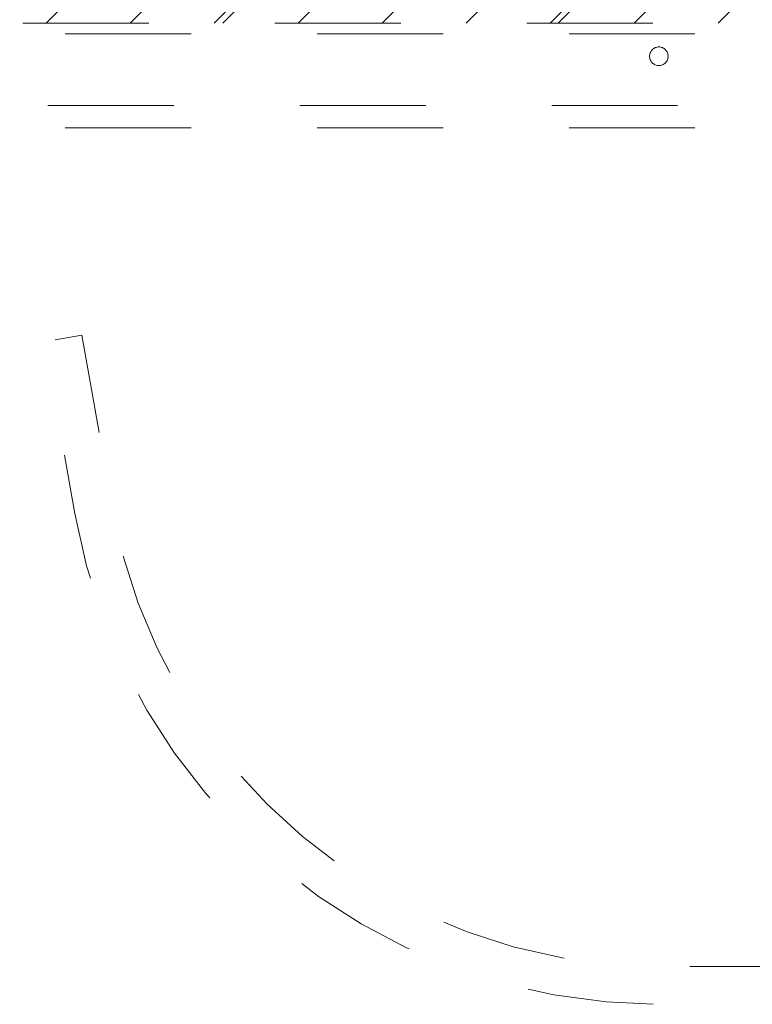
# Model space of a CAD drawing. Header units: inches. Extents: x -522 to -243, y -71 to 49.
# Tile 14 of 54: x -299 to -292, y -13 to -3. Entities that reach past the tile are written whole.
import ezdxf

# ---------------------------------------------------------------- set-up
doc = ezdxf.new("R2010")
doc.units = ezdxf.units.IN
doc.header["$LTSCALE"] = 32
doc.header["$MEASUREMENT"] = 0
doc.linetypes.add('Dash Style-1', pattern=[0.083328, 0.041656, -0.041672])
for name, color, linetype, lineweight in [('DashLine', 7, 'Dash Style-1', 13), ('DashLineFill', 7, 'Dash Style-1', 13), ('Drawing', 7, 'Continuous', 18), ('None', 7, 'Continuous', 18), ('SolidLine', 7, 'Continuous', 15)]:
    doc.layers.add(name, color=color, linetype=linetype, lineweight=lineweight)

# ---------------------------------------------------------------- blocks, each defined once
blk = doc.blocks.new('1BRPT5-RightBeam (2D)')
at = {"layer": 'DashLineFill', "linetype": 'Continuous', "lineweight": 13}
h = blk.add_hatch(dxfattribs=at)
h.set_pattern_fill('Steel', color=253, style=0, pattern_type=2)
h.set_pattern_definition([(45, (0, 0), (-1.61302, 1.9357), []), (45, (-1.0608, 1.0608), (-0.472346, 0.416761), [])])
h.paths.add_polyline_path([(-1.85, 0.5), (20.472, 0.5), (20.472, -0.5), (-1.85, -0.5)])
at = {"layer": 'DashLineFill', "flags": 128}
blk.add_lwpolyline([(-1.85, 0.5), (20.472, 0.5), (20.472, -0.5), (-1.85, -0.5)], close=True, dxfattribs=at)
blk = doc.blocks.new('1BRPXC_Power_Pantry_42x12 (2D)')
at = {"layer": 'DashLine'}
for p, q in [((-7.5, 18.091), (-7.5, -18.091)), ((-6.742, -18.09), (-6.742, 18.09)), ((-6.506, 18.091), (-6.506, -18.111))]:
    blk.add_line(p, q, dxfattribs=at)
at = {"layer": 'DashLine', "flags": 128}
blk.add_lwpolyline([(2.371, 0), (2.371, 8.946, 0.36397), (-2.491, 14.741), (-4.311, 15.062), (-4.242, 15.458), (-2.422, 15.137, -0.36397), (2.773, 8.946), (2.773, -8.946, -0.36397), (-2.422, -15.137), (-4.242, -15.458), (-4.311, -15.062), (-2.491, -14.741, 0.36397), (2.371, -8.946)], format="xyb", close=True, dxfattribs=at)
blk.add_lwpolyline([(-7.264, -8.858), (-7.254, -8.859), (-7.245, -8.86), (-7.235, -8.863), (-7.226, -8.866), (-7.217, -8.87), (-7.209, -8.875), (-7.201, -8.881), (-7.194, -8.887), (-7.188, -8.894), (-7.182, -8.902), (-7.177, -8.91), (-7.173, -8.919), (-7.17, -8.928), (-7.167, -8.937), (-7.166, -8.947), (-7.165, -8.957), (-7.166, -8.966), (-7.167, -8.976), (-7.17, -8.985), (-7.173, -8.994), (-7.177, -9.003), (-7.182, -9.011), (-7.188, -9.019), (-7.194, -9.026), (-7.201, -9.033), (-7.209, -9.039), (-7.217, -9.043), (-7.226, -9.048), (-7.235, -9.051), (-7.245, -9.053), (-7.254, -9.055), (-7.264, -9.055), (-7.273, -9.055), (-7.283, -9.053), (-7.292, -9.051), (-7.301, -9.048), (-7.31, -9.043), (-7.318, -9.039), (-7.326, -9.033), (-7.333, -9.026), (-7.34, -9.019), (-7.346, -9.011), (-7.351, -9.003), (-7.355, -8.994), (-7.358, -8.985), (-7.36, -8.976), (-7.362, -8.966), (-7.362, -8.957), (-7.362, -8.947), (-7.36, -8.937), (-7.358, -8.928), (-7.355, -8.919), (-7.351, -8.91), (-7.346, -8.902), (-7.34, -8.894), (-7.333, -8.887), (-7.326, -8.881), (-7.318, -8.875), (-7.31, -8.87), (-7.301, -8.866), (-7.292, -8.863), (-7.283, -8.86), (-7.273, -8.859)], close=True, dxfattribs=at)
blk = doc.blocks.new('Group-41')
at = {"layer": 'SolidLine', "color": 7}
blk.add_blockref('1BRPXC_Power_Pantry_42x12 (2D)', (9.213, -34.114), dxfattribs=at)
at = {"layer": 'SolidLine', "color": 7, "rotation": 90}
blk.add_blockref('1BRPT5-RightBeam (2D)', (1.098, -57.598), dxfattribs=at)
blk = doc.blocks.new('SL Huddle Table (2D)')
at = {"layer": 'None'}
blk.add_blockref('Group-41', (0, 0), dxfattribs=at)
at = {"layer": 'Drawing', "color": 0, "flags": 1}
for tag in ['Catalog', 'Custom', 'Tag', 'Option1', 'Option2', 'Option3', 'Option4', 'Option5', 'Option6', 'Option7', 'Option8', 'Option9', 'Option10', 'Option11', 'Option12', 'FinishGroup', 'Discount', 'Item1', 'Item2', 'Item3', 'Item4', 'Item5', 'Item6', 'Item7', 'Item8', 'Item9', 'Item10', 'Item11', 'Item12', 'Item13', 'Item14', 'Item15', 'Item16', 'Item17', 'Item18', 'Item19', 'Item20', 'Item21', 'Item22', 'Item23', 'Item24', 'Item25']:
    blk.add_attdef(tag, (34.318, -16.332), '', height=0.00709, dxfattribs=at)

msp = doc.modelspace()

# ---------------------------------------------------------------- block references
at = {"layer": 'Drawing', "rotation": 270}
msp.add_blockref('SL Huddle Table (2D)', (-249.551, -1.093), dxfattribs=at)

doc.saveas('drawing.dxf')
